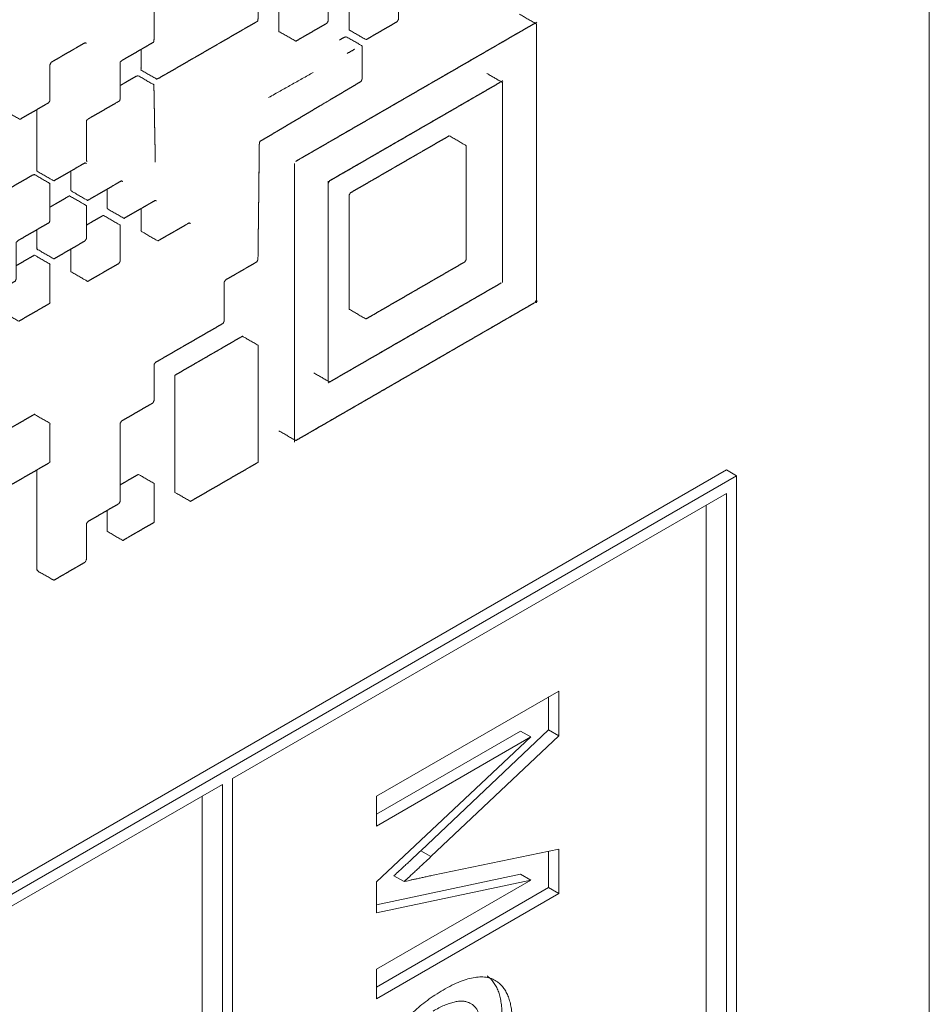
# Model space of a CAD drawing. Header units: millimetres. Extents: x 4 to 1188, y 1 to 840.
# Tile 95 of 123: x 1045.12 to 1047.23, y 146.38 to 148.66. Entities that reach past the tile are written whole.
import ezdxf

# ---------------------------------------------------------------- set-up
doc = ezdxf.new("R2010")
doc.units = ezdxf.units.MM
doc.layers.add('1', color=7, linetype='Continuous', true_color=0xffffff)

msp = doc.modelspace()

# ---------------------------------------------------------------- linework, layer by layer
at = {"layer": '1', "color": 154, "linetype": 'Continuous', "lineweight": 13}
for p, q in [((1047.2345, 135.6416), (1047.2345, 153.0602)), ((1045.8411, 147.8213), (1045.8411, 147.8213)), ((1046.7631, 147.6169), (1043.2276, 145.5757)), ((1046.7867, 147.6033), (1043.2512, 145.5621)), ((1046.7867, 147.6033), (1046.7631, 147.6169)), ((1046.7867, 135.9002), (1046.7867, 147.6033)), ((1045.6157, 146.9), (1046.7631, 147.5625)), ((1046.7631, 147.5625), (1046.7631, 135.9138)), ((1046.716, 147.5351), (1046.716, 135.941)), ((1045.95, 146.8586), (1046.3737, 147.1032)), ((1046.3737, 147.1032), (1046.3737, 146.9994)), ((1046.3501, 147.0896), (1046.3501, 147.013)), ((1046.2849, 147.0102), (1045.95, 146.8168)), ((1046.3501, 147.013), (1046.0528, 146.732)), ((1046.2849, 147.0102), (1046.3085, 146.9966)), ((1046.3501, 147.013), (1046.3737, 146.9994)), ((1046.3085, 146.9966), (1045.95, 146.7896)), ((1045.95, 146.6598), (1046.3085, 146.9966)), ((1046.3737, 146.9994), (1046.0764, 146.7184)), ((1045.6157, 135.2514), (1045.6157, 146.9)), ((1044.4452, 146.2243), (1045.5922, 146.8864)), ((1045.5922, 146.8864), (1045.5922, 135.2377)), ((1045.545, 146.859), (1045.545, 135.265)), ((1045.95, 146.7896), (1045.95, 146.8586)), ((1046.0528, 146.732), (1046.0764, 146.7184)), ((1046.0814, 146.6752), (1046.3737, 146.7357)), ((1046.3501, 146.7308), (1046.3501, 146.6464)), ((1046.3737, 146.7357), (1046.3737, 146.6327)), ((1046.2849, 146.6777), (1045.95, 146.6063)), ((1046.3085, 146.6641), (1045.95, 146.5877)), ((1045.95, 146.4571), (1046.3085, 146.6641)), ((1045.95, 146.5877), (1045.95, 146.6598)), ((1045.9906, 146.674), (1046.0141, 146.6604)), ((1046.2849, 146.6777), (1046.3085, 146.6641)), ((1046.3501, 146.6464), (1045.95, 146.4153)), ((1046.3501, 146.6464), (1046.3737, 146.6327)), ((1046.3737, 146.6327), (1045.95, 146.3881)), ((1045.95, 146.3881), (1045.95, 146.4571))]:
    msp.add_line(p, q, dxfattribs=at)
for points, degree, knots in [([(1045.968, 148.8645), (1045.9649, 148.8593), (1045.9649, 148.8523), (1045.9649, 148.8384), (1045.9649, 148.8244), (1045.9649, 148.8105), (1045.9649, 148.8035), (1045.9649, 148.7895), (1045.9649, 148.7756), (1045.9619, 148.7703), (1045.9498, 148.7634), (1045.9378, 148.7564), (1045.9257, 148.7494), (1045.9196, 148.7459), (1045.9075, 148.7389), (1045.9015, 148.7354), (1045.8894, 148.7285), (1045.8864, 148.7232), (1045.8864, 148.7093), (1045.8864, 148.6953), (1045.8864, 148.6814), (1045.8864, 148.6674), (1045.8864, 148.6604), (1045.8864, 148.6465), (1045.8864, 148.6395), (1045.8894, 148.6377), (1045.9257, 148.6168), (1045.9378, 148.6238), (1045.9498, 148.6308), (1045.9619, 148.6377), (1045.974, 148.6447), (1045.9861, 148.6517), (1045.9982, 148.6587), (1046.0012, 148.6639), (1046.0012, 148.6709), (1046.0012, 148.6848), (1046.0012, 148.6918), (1046.0012, 148.7058), (1046.0012, 148.7197), (1046.0012, 148.7337), (1046.0012, 148.7477), (1046.0042, 148.7529), (1046.0163, 148.7599), (1046.0284, 148.7668), (1046.0344, 148.7703), (1046.0465, 148.7773), (1046.0526, 148.7808), (1046.0647, 148.7878), (1046.0767, 148.7948), (1046.0798, 148.8), (1046.0798, 148.807), (1046.0798, 148.8209), (1046.0798, 148.8349), (1046.0798, 148.8419), (1046.0798, 148.8558), (1046.0798, 148.8698), (1046.0798, 148.8837), (1046.0435, 148.9047), (1046.0405, 148.9064), (1046.0284, 148.8994), (1046.0163, 148.8924), (1046.0042, 148.8855), (1045.9921, 148.8785), (1045.9801, 148.8715), (1045.968, 148.8645)], 1, [0, 0, 0.006222, 0.01502, 0.032617, 0.050214, 0.06781, 0.076609, 0.094206, 0.111802, 0.118024, 0.135621, 0.153218, 0.170814, 0.179613, 0.197209, 0.206008, 0.223605, 0.229826, 0.247423, 0.26502, 0.282616, 0.300213, 0.309012, 0.326609, 0.335407, 0.341628, 0.394419, 0.412015, 0.429612, 0.447209, 0.464806, 0.482403, 0.5, 0.506221, 0.515019, 0.532616, 0.541415, 0.559012, 0.576608, 0.594205, 0.611802, 0.618023, 0.63562, 0.653217, 0.662016, 0.679612, 0.688411, 0.706007, 0.723604, 0.729826, 0.738624, 0.756221, 0.773818, 0.782616, 0.800213, 0.81781, 0.835407, 0.888197, 0.894419, 0.912016, 0.929613, 0.947209, 0.964806, 0.982403, 1, 1]), ([(1045.4029, 148.5941), (1045.4029, 148.5881), (1045.4029, 148.5741), (1045.4029, 148.5602), (1045.4029, 148.5462), (1045.4392, 148.5253), (1045.4444, 148.5274), (1045.4565, 148.5344), (1045.4626, 148.5379), (1045.4747, 148.5448), (1045.4868, 148.5518), (1045.4988, 148.5588), (1045.5109, 148.5658), (1045.523, 148.5728), (1045.5291, 148.5762), (1045.5412, 148.5832), (1045.5533, 148.5902), (1045.5653, 148.5972), (1045.5714, 148.6007), (1045.5835, 148.6077), (1045.5895, 148.6111), (1045.6016, 148.6181), (1045.6137, 148.6251), (1045.6258, 148.6321), (1045.6379, 148.6391), (1045.6439, 148.6426), (1045.656, 148.6495), (1045.6681, 148.6565), (1045.6742, 148.66), (1045.6749, 148.6666), (1045.6749, 148.6736), (1045.6749, 148.6875), (1045.6749, 148.7015), (1045.6749, 148.7154), (1045.6749, 148.7294), (1045.6749, 148.7434), (1045.6386, 148.7643), (1045.6333, 148.762), (1045.6212, 148.755), (1045.6091, 148.748), (1045.597, 148.7411), (1045.5963, 148.7407)], 1, [0, 0, 0.011284, 0.03738, 0.063477, 0.089574, 0.167838, 0.179287, 0.205383, 0.218432, 0.244529, 0.270625, 0.296722, 0.322819, 0.348915, 0.361964, 0.388061, 0.414157, 0.440254, 0.453303, 0.4794, 0.492448, 0.518545, 0.544642, 0.570738, 0.596835, 0.609884, 0.63598, 0.662077, 0.675126, 0.686722, 0.69977, 0.725868, 0.751964, 0.778061, 0.804158, 0.830254, 0.908518, 0.92016, 0.946257, 0.972354, 0.998451, 1, 1]), ([(1045.7262, 148.725), (1045.7232, 148.7197), (1045.7232, 148.7128), (1045.7232, 148.6988), (1045.7232, 148.6848), (1045.7232, 148.6779), (1045.7232, 148.6639), (1045.7232, 148.65), (1045.7232, 148.636), (1045.7595, 148.6151), (1045.7625, 148.6133), (1045.7746, 148.6203), (1045.7806, 148.6238), (1045.7927, 148.6308), (1045.8048, 148.6377), (1045.8169, 148.6447), (1045.829, 148.6517), (1045.835, 148.6552), (1045.838, 148.6604), (1045.838, 148.6674), (1045.838, 148.6814), (1045.838, 148.6883), (1045.838, 148.7023), (1045.838, 148.7162), (1045.838, 148.7302), (1045.838, 148.7442), (1045.835, 148.7459), (1045.7988, 148.7668), (1045.7927, 148.7634), (1045.7806, 148.7564), (1045.7685, 148.7494), (1045.7565, 148.7424), (1045.7504, 148.7389), (1045.7383, 148.732), (1045.7262, 148.725)], 1, [0, 0, 0.011255, 0.027171, 0.059004, 0.090837, 0.106753, 0.138586, 0.170418, 0.202251, 0.297749, 0.309004, 0.340836, 0.356753, 0.388585, 0.420418, 0.452252, 0.484084, 0.5, 0.511255, 0.527171, 0.559004, 0.57492, 0.606753, 0.638586, 0.670418, 0.702251, 0.713506, 0.809004, 0.824921, 0.856753, 0.888586, 0.920419, 0.936335, 0.968168, 1, 1]), ([(1045.2771, 148.3331), (1045.276, 148.3382), (1045.276, 148.3522), (1045.276, 148.3662), (1045.276, 148.3801), (1045.276, 148.3941), (1045.276, 148.408), (1045.276, 148.422), (1045.276, 148.429), (1045.2811, 148.4331), (1045.2871, 148.4365), (1045.2992, 148.4435), (1045.3113, 148.4505), (1045.3234, 148.4575), (1045.3355, 148.4645), (1045.3476, 148.4714), (1045.3536, 148.4749), (1045.3546, 148.4813), (1045.3546, 148.4953), (1045.3546, 148.5093), (1045.3546, 148.5162), (1045.3546, 148.5302), (1045.3546, 148.5442), (1045.3546, 148.5581), (1045.3546, 148.5651), (1045.3597, 148.5692), (1045.3657, 148.5726), (1045.3778, 148.5796), (1045.3899, 148.5866), (1045.402, 148.5936), (1045.408, 148.5971), (1045.4201, 148.6041), (1045.4322, 148.611), (1045.4332, 148.6175), (1045.4332, 148.6314), (1045.4332, 148.6454), (1045.4332, 148.6594), (1045.4332, 148.6733), (1045.4332, 148.6873), (1045.4332, 148.7012), (1045.4383, 148.7053), (1045.4443, 148.7087), (1045.4564, 148.7157), (1045.4625, 148.7192), (1045.4746, 148.7262), (1045.4867, 148.7332), (1045.4927, 148.7367), (1045.5048, 148.7436), (1045.5169, 148.7506), (1045.5169, 148.7506)], 1, [0, 0, 0.010533, 0.035815, 0.061095, 0.086377, 0.111657, 0.136939, 0.16222, 0.174861, 0.185584, 0.198224, 0.223505, 0.248786, 0.274067, 0.299349, 0.32463, 0.337271, 0.348038, 0.373318, 0.3986, 0.41124, 0.436521, 0.461803, 0.487084, 0.499724, 0.510535, 0.523176, 0.548457, 0.573738, 0.599019, 0.61166, 0.636941, 0.662222, 0.673079, 0.69836, 0.723641, 0.748922, 0.774203, 0.799484, 0.824765, 0.835667, 0.848307, 0.873589, 0.886229, 0.911511, 0.936791, 0.949432, 0.974713, 0.999994, 1, 1]), ([(1045.8411, 148.3796), (1045.8471, 148.3831), (1045.8592, 148.39), (1045.8713, 148.397), (1045.8773, 148.4005), (1045.8894, 148.4075), (1045.9015, 148.4145), (1045.9136, 148.4214), (1045.9257, 148.4284), (1045.9317, 148.4319), (1045.9438, 148.4389), (1045.9559, 148.4459), (1045.9619, 148.4493), (1045.974, 148.4563), (1045.9861, 148.4633), (1045.9982, 148.4703), (1046.0042, 148.4738), (1046.0163, 148.4807), (1046.0224, 148.4842), (1046.0344, 148.4912), (1046.0465, 148.4982), (1046.0586, 148.5052), (1046.0707, 148.5121), (1046.0767, 148.5156), (1046.0888, 148.5226), (1046.1009, 148.5296), (1046.113, 148.5366), (1046.1251, 148.5435), (1046.1372, 148.5505), (1046.1493, 148.5575), (1046.1613, 148.5645), (1046.1734, 148.5715), (1046.1855, 148.5784), (1046.1916, 148.5819), (1046.2037, 148.5889), (1046.2157, 148.5959), (1046.2278, 148.6029), (1046.2339, 148.6063), (1046.246, 148.6133), (1046.258, 148.6203), (1046.2701, 148.6273), (1046.2822, 148.6343), (1046.2883, 148.6377), (1046.3003, 148.6447), (1046.3124, 148.6517), (1046.3185, 148.6552), (1045.8411, 148.3796)], 1, [0, 0, 0.006329, 0.018987, 0.031646, 0.037975, 0.050633, 0.063291, 0.075949, 0.088608, 0.094937, 0.107595, 0.120253, 0.126582, 0.13924, 0.151899, 0.164557, 0.170886, 0.183544, 0.189873, 0.202532, 0.21519, 0.227848, 0.240506, 0.246835, 0.259494, 0.272152, 0.28481, 0.297468, 0.310126, 0.322785, 0.335443, 0.348101, 0.36076, 0.367088, 0.379747, 0.392405, 0.405063, 0.411392, 0.424051, 0.436709, 0.449367, 0.462025, 0.468355, 0.481013, 0.493671, 0.5, 1, 1]), ([(1046.3215, 148.6534), (1046.3215, 148.6395), (1046.3215, 148.6255), (1046.3215, 148.6116), (1046.3215, 148.5976), (1046.3215, 148.5837), (1046.3215, 148.5697), (1046.3215, 148.5558), (1046.3215, 148.5488), (1046.3215, 148.5348), (1046.3215, 148.5209), (1046.3215, 148.5069), (1046.3215, 148.4999), (1046.3215, 148.486), (1046.3215, 148.479), (1046.3215, 148.465), (1046.3215, 148.4511), (1046.3215, 148.4371), (1046.3215, 148.4232), (1046.3215, 148.4092), (1046.3215, 148.3953), (1046.3215, 148.3813), (1046.3215, 148.3743), (1046.3215, 148.3604), (1046.3215, 148.3464), (1046.3215, 148.3325), (1046.3215, 148.3185), (1046.3215, 148.3046), (1046.3215, 148.2906), (1046.3215, 148.2766), (1046.3215, 148.2627), (1046.3215, 148.2487), (1046.3215, 148.2348), (1046.3215, 148.2208), (1046.3215, 148.2069), (1046.3215, 148.1999), (1046.3215, 148.1859), (1046.3215, 148.1789), (1046.3215, 148.165), (1046.3215, 148.158), (1046.3215, 148.1441), (1046.3215, 148.1371), (1046.3215, 148.1231), (1046.3215, 148.1161), (1046.3215, 148.1022), (1046.3215, 148.0882), (1046.3215, 148.0743), (1046.3215, 148.0603), (1046.3215, 148.0464), (1046.3215, 148.0394), (1046.3215, 148.0254), (1046.3215, 148.0115), (1046.3215, 148.6534)], 1, [0, 0, 0.010869, 0.021739, 0.032609, 0.043478, 0.054348, 0.065217, 0.076087, 0.081522, 0.092391, 0.103261, 0.114131, 0.119565, 0.130435, 0.13587, 0.146739, 0.157609, 0.168478, 0.179348, 0.190217, 0.201087, 0.211957, 0.217391, 0.228261, 0.23913, 0.25, 0.26087, 0.271739, 0.282609, 0.293478, 0.304348, 0.315217, 0.326087, 0.336956, 0.347826, 0.353261, 0.36413, 0.369565, 0.380435, 0.385869, 0.396739, 0.402174, 0.413043, 0.418478, 0.429348, 0.440217, 0.451087, 0.461956, 0.472826, 0.478261, 0.48913, 0.5, 1, 1]), ([(1045.0827, 148.4999), (1045.0827, 148.4901), (1045.0827, 148.4761), (1045.0827, 148.4691), (1045.0827, 148.4552), (1045.0852, 148.4525), (1045.1214, 148.4316), (1045.1335, 148.4386), (1045.1456, 148.4456), (1045.1577, 148.4525), (1045.1698, 148.4595), (1045.1819, 148.4665), (1045.1879, 148.47), (1045.1914, 148.4749), (1045.1914, 148.4819), (1045.1914, 148.4959), (1045.1914, 148.5098), (1045.1914, 148.5168), (1045.1914, 148.5308), (1045.1914, 148.5378), (1045.1914, 148.5517), (1045.1914, 148.5587), (1045.194, 148.5642), (1045.2, 148.5677), (1045.2121, 148.5747), (1045.2182, 148.5782), (1045.2303, 148.5852), (1045.2423, 148.5921), (1045.2484, 148.5956), (1045.2605, 148.6026), (1045.2726, 148.6096), (1045.276, 148.6086), (1045.276, 148.6086)], 1, [0, 0, 0.027479, 0.066486, 0.08599, 0.124998, 0.138991, 0.255973, 0.294981, 0.333989, 0.372996, 0.412003, 0.451011, 0.470515, 0.484489, 0.503993, 0.543001, 0.582008, 0.601512, 0.64052, 0.660023, 0.699031, 0.718535, 0.73249, 0.751993, 0.791, 0.810504, 0.849512, 0.888519, 0.908023, 0.947031, 0.986038, 0.999973, 1, 1]), ([(1045.6773, 148.3314), (1045.6775, 148.3455), (1045.6777, 148.3595), (1045.6778, 148.3736), (1045.6788, 148.3801), (1045.6909, 148.3873), (1045.703, 148.3944), (1045.7151, 148.4016), (1045.7211, 148.4052), (1045.7332, 148.4124), (1045.7453, 148.4195), (1045.7574, 148.4267), (1045.7695, 148.4339), (1045.7815, 148.441), (1045.7936, 148.4482), (1045.8057, 148.4554), (1045.8178, 148.4626), (1045.836, 148.4733), (1045.842, 148.4769), (1045.8541, 148.4841), (1045.8662, 148.4912), (1045.8783, 148.4984), (1045.8904, 148.5056), (1045.9024, 148.5128), (1045.9145, 148.5199), (1045.9166, 148.5257), (1045.9166, 148.5327), (1045.9166, 148.5467), (1045.9166, 148.5606), (1045.9166, 148.5746), (1045.9166, 148.5886), (1045.9166, 148.6025), (1045.8803, 148.6235), (1045.8758, 148.6227), (1045.8638, 148.6159)], 1, [0, 0, 0.030119, 0.060238, 0.090357, 0.103449, 0.133568, 0.163687, 0.193806, 0.208866, 0.238984, 0.269103, 0.299222, 0.329341, 0.35946, 0.389579, 0.419697, 0.449817, 0.494995, 0.510054, 0.540173, 0.570292, 0.600411, 0.63053, 0.660649, 0.690768, 0.701992, 0.717052, 0.74717, 0.777289, 0.807408, 0.837527, 0.867646, 0.957972, 0.969881, 1, 1]), ([(1045.7006, 148.483), (1045.7005, 148.483), (1045.8033, 148.5407)], 1, [0, 0, 0.00067, 1, 1]), ([(1045.4361, 148.3325), (1045.4359, 148.3463), (1045.4356, 148.3601), (1045.4354, 148.3739), (1045.4351, 148.3877), (1045.4349, 148.4015), (1045.4347, 148.4084), (1045.4345, 148.4222), (1045.4342, 148.436), (1045.434, 148.4498), (1045.4337, 148.4637), (1045.4335, 148.4775), (1045.4332, 148.4913), (1045.433, 148.5051), (1045.4328, 148.512), (1045.3966, 148.5329), (1045.392, 148.532), (1045.3799, 148.525), (1045.3678, 148.518), (1045.3618, 148.5145), (1045.3546, 148.5104)], 1, [0, 0, 0.051234, 0.102543, 0.153852, 0.20516, 0.256469, 0.282124, 0.333432, 0.384741, 0.43605, 0.487359, 0.538668, 0.589977, 0.641285, 0.66694, 0.820814, 0.841307, 0.892615, 0.943924, 0.969579, 1, 1]), ([(1045.8411, 148.2888), (1046.2399, 148.5191), (1046.2278, 148.5121), (1046.2157, 148.5052), (1046.2037, 148.4982), (1046.1916, 148.4912), (1046.1795, 148.4842), (1046.1734, 148.4807), (1046.1613, 148.4738), (1046.1553, 148.4703), (1046.1432, 148.4633), (1046.1311, 148.4563), (1046.119, 148.4493), (1046.107, 148.4424), (1046.0949, 148.4354), (1046.0828, 148.4284), (1046.0707, 148.4214), (1046.0647, 148.4179), (1046.0526, 148.411), (1046.0405, 148.404), (1046.0284, 148.397), (1046.0163, 148.39), (1046.0103, 148.3865), (1045.9982, 148.3796), (1045.9921, 148.3761), (1045.9801, 148.3691), (1045.968, 148.3621), (1045.9559, 148.3551), (1045.9438, 148.3482), (1045.9317, 148.3412), (1045.9257, 148.3377), (1045.9136, 148.3307), (1045.9015, 148.3237), (1045.8894, 148.3168), (1045.8773, 148.3098), (1045.8652, 148.3028), (1045.8532, 148.2958), (1045.8411, 148.2888)], 1, [0, 0, 0.5, 0.515152, 0.530303, 0.545454, 0.560606, 0.575758, 0.583333, 0.598485, 0.606061, 0.621212, 0.636364, 0.651515, 0.666667, 0.681818, 0.69697, 0.712121, 0.719697, 0.734848, 0.75, 0.765152, 0.780303, 0.787879, 0.80303, 0.810606, 0.825758, 0.840909, 0.856061, 0.871212, 0.886364, 0.893939, 0.909091, 0.924242, 0.939394, 0.954546, 0.969697, 0.984848, 1, 1]), ([(1046.2429, 148.5034), (1046.2429, 148.5174), (1046.2429, 148.0568), (1046.2429, 148.0708), (1046.2429, 148.0778), (1046.2429, 148.0917), (1046.2429, 148.1057), (1046.2429, 148.1127), (1046.2429, 148.1266), (1046.2429, 148.1336), (1046.2429, 148.1475), (1046.2429, 148.1545), (1046.2429, 148.1685), (1046.2429, 148.1755), (1046.2429, 148.1894), (1046.2429, 148.2034), (1046.2429, 148.2173), (1046.2429, 148.2313), (1046.2429, 148.2383), (1046.2429, 148.2522), (1046.2429, 148.2592), (1046.2429, 148.2731), (1046.2429, 148.2871), (1046.2429, 148.3011), (1046.2429, 148.315), (1046.2429, 148.322), (1046.2429, 148.336), (1046.2429, 148.3429), (1046.2429, 148.3569), (1046.2429, 148.3708), (1046.2429, 148.3778), (1046.2429, 148.3918), (1046.2429, 148.3988), (1046.2429, 148.4127), (1046.2429, 148.4197), (1046.2429, 148.4336), (1046.2429, 148.4406), (1046.2429, 148.4546), (1046.2429, 148.4685), (1046.2429, 148.4825), (1046.2429, 148.4895), (1046.2429, 148.5034), (1046.2429, 148.5174)], 1, [0, 0, 0.007576, 0.507576, 0.522727, 0.530303, 0.545454, 0.560606, 0.568182, 0.583333, 0.590909, 0.60606, 0.613636, 0.628788, 0.636364, 0.651515, 0.666666, 0.681818, 0.696969, 0.704545, 0.719697, 0.727273, 0.742424, 0.757576, 0.772727, 0.787878, 0.795454, 0.810606, 0.818182, 0.833333, 0.848485, 0.85606, 0.871212, 0.878788, 0.893939, 0.901515, 0.916666, 0.924242, 0.939394, 0.954545, 0.969697, 0.977273, 0.992424, 1, 1]), ([(1045.1612, 148.4545), (1045.1612, 148.4515), (1045.1612, 148.4376), (1045.1612, 148.4306), (1045.1612, 148.4166), (1045.1612, 148.4096), (1045.1612, 148.3957), (1045.1612, 148.3887), (1045.1612, 148.3747), (1045.1612, 148.3608), (1045.1612, 148.3468), (1045.1612, 148.3398), (1045.1612, 148.3259), (1045.1612, 148.3119), (1045.1639, 148.3096), (1045.2002, 148.2887), (1045.2123, 148.2956), (1045.2244, 148.3026), (1045.2364, 148.3096), (1045.2425, 148.3131), (1045.2546, 148.3201), (1045.2606, 148.3236), (1045.2727, 148.3305), (1045.276, 148.3293)], 1, [0, 0, 0.010802, 0.060997, 0.086094, 0.136287, 0.161385, 0.211579, 0.236675, 0.28687, 0.337065, 0.387258, 0.412355, 0.46255, 0.512744, 0.530595, 0.681126, 0.73132, 0.781514, 0.831709, 0.856805, 0.906999, 0.932097, 0.98229, 1, 1]), ([(1045.8411, 148.3796), (1045.7625, 148.3342), (1045.7746, 148.3412), (1045.7806, 148.3447), (1045.7927, 148.3517), (1045.7988, 148.3551), (1045.8108, 148.3621), (1045.8169, 148.3656), (1045.829, 148.3726), (1045.8411, 148.3796)], 1, [0, 0, 0.5, 0.576922, 0.615385, 0.692306, 0.73077, 0.807691, 0.846155, 0.923076, 1, 1]), ([(1045.8894, 148.2609), (1045.8864, 148.2557), (1045.8864, 148.2417), (1045.8864, 148.2348), (1045.8864, 148.2208), (1045.8864, 148.2138), (1045.8864, 148.1999), (1045.8864, 148.1859), (1045.8864, 148.172), (1045.8864, 148.158), (1045.8864, 148.1441), (1045.8864, 148.1301), (1045.8864, 148.1161), (1045.8864, 148.1022), (1045.8864, 148.0882), (1045.8864, 148.0743), (1045.8864, 148.0673), (1045.8864, 148.0533), (1045.8864, 148.0394), (1045.8864, 148.0254), (1045.8864, 148.0115), (1045.8864, 147.9975), (1045.8864, 147.9905), (1045.9226, 147.9696), (1045.9257, 147.9679), (1045.9378, 147.9748), (1045.9438, 147.9783), (1045.9559, 147.9853), (1045.9619, 147.9888), (1045.974, 147.9958), (1045.9861, 148.0028), (1045.9982, 148.0097), (1046.0103, 148.0167), (1046.0224, 148.0237), (1046.0344, 148.0307), (1046.0405, 148.0342), (1046.0526, 148.0411), (1046.0647, 148.0481), (1046.0767, 148.0551), (1046.0828, 148.0586), (1046.0949, 148.0656), (1046.107, 148.0725), (1046.119, 148.0795), (1046.1251, 148.083), (1046.1372, 148.09), (1046.1493, 148.097), (1046.1553, 148.1004), (1046.1583, 148.1057), (1046.1583, 148.1196), (1046.1583, 148.1336), (1046.1583, 148.1475), (1046.1583, 148.1615), (1046.1583, 148.1755), (1046.1583, 148.1894), (1046.1583, 148.1964), (1046.1583, 148.2103), (1046.1583, 148.2243), (1046.1583, 148.2383), (1046.1583, 148.2522), (1046.1583, 148.2662), (1046.1583, 148.2801), (1046.1583, 148.2871), (1046.1583, 148.3011), (1046.1583, 148.315), (1046.1583, 148.329), (1046.1583, 148.336), (1046.1583, 148.3499), (1046.1583, 148.3569), (1046.1583, 148.3708), (1046.1553, 148.3726), (1046.119, 148.3935), (1046.107, 148.3865), (1046.0949, 148.3796), (1046.0828, 148.3726), (1046.0707, 148.3656), (1046.0647, 148.3621), (1046.0526, 148.3551), (1046.0465, 148.3517), (1046.0344, 148.3447), (1046.0284, 148.3412), (1046.0163, 148.3342), (1046.0042, 148.3272), (1045.9921, 148.3203), (1045.9861, 148.3168), (1045.974, 148.3098), (1045.9619, 148.3028), (1045.9559, 148.2993), (1045.9438, 148.2923), (1045.9378, 148.2888), (1045.9257, 148.2819), (1045.9136, 148.2749), (1045.9015, 148.2679), (1045.8894, 148.2609)], 1, [0, 0, 0.004239, 0.016227, 0.022221, 0.034209, 0.040204, 0.052192, 0.06418, 0.076169, 0.088157, 0.100145, 0.112134, 0.124122, 0.136111, 0.148099, 0.160087, 0.166082, 0.17807, 0.190058, 0.202047, 0.214035, 0.226023, 0.232017, 0.267983, 0.272221, 0.284209, 0.290204, 0.302192, 0.308186, 0.320175, 0.332163, 0.344151, 0.35614, 0.368128, 0.380116, 0.386111, 0.398099, 0.410087, 0.422076, 0.42807, 0.440058, 0.452047, 0.464035, 0.470029, 0.482017, 0.494006, 0.5, 0.504239, 0.516227, 0.528215, 0.540204, 0.552192, 0.56418, 0.576169, 0.582163, 0.594151, 0.60614, 0.618128, 0.630116, 0.642105, 0.654093, 0.660087, 0.672076, 0.684064, 0.696052, 0.702047, 0.714035, 0.720029, 0.732017, 0.736256, 0.772221, 0.784209, 0.796198, 0.808186, 0.820175, 0.826169, 0.838157, 0.844151, 0.85614, 0.862134, 0.874122, 0.886111, 0.898099, 0.904093, 0.916082, 0.92807, 0.934064, 0.946052, 0.952047, 0.964035, 0.976023, 0.988012, 1, 1]), ([(1045.6754, 148.1698), (1045.6756, 148.1838), (1045.6758, 148.1979), (1045.6759, 148.2119), (1045.6761, 148.226), (1045.6763, 148.24), (1045.6764, 148.2541), (1045.6768, 148.2822), (1045.6773, 148.3314)], 1, [0, 0, 0.086958, 0.173914, 0.26087, 0.347828, 0.434783, 0.52174, 0.695653, 1, 1]), ([(1045.6773, 148.3314), (1045.6769, 148.2963), (1045.6771, 148.3103), (1045.6773, 148.3244), (1045.6773, 148.3314)], 1, [0, 0, 0.5, 0.700002, 0.899999, 1, 1]), ([(1045.7595, 148.315), (1045.7595, 148.329), (1045.7595, 147.687), (1045.7595, 147.701), (1045.7595, 147.7149), (1045.7595, 147.7219), (1045.7595, 147.7358), (1045.7595, 147.7428), (1045.7595, 147.7568), (1045.7595, 147.7638), (1045.7595, 147.7777), (1045.7595, 147.7847), (1045.7595, 147.7986), (1045.7595, 147.8126), (1045.7595, 147.8266), (1045.7595, 147.8335), (1045.7595, 147.8475), (1045.7595, 147.8614), (1045.7595, 147.8684), (1045.7595, 147.8824), (1045.7595, 147.8894), (1045.7595, 147.9033), (1045.7595, 147.9173), (1045.7595, 147.9312), (1045.7595, 147.9452), (1045.7595, 147.9522), (1045.7595, 147.9661), (1045.7595, 147.9801), (1045.7595, 147.994), (1045.7595, 148.008), (1045.7595, 148.0219), (1045.7595, 148.0359), (1045.7595, 148.0429), (1045.7595, 148.0568), (1045.7595, 148.0638), (1045.7595, 148.0778), (1045.7595, 148.0917), (1045.7595, 148.1057), (1045.7595, 148.1196), (1045.7595, 148.1336), (1045.7595, 148.1475), (1045.7595, 148.1545), (1045.7595, 148.1685), (1045.7595, 148.1824), (1045.7595, 148.1964), (1045.7595, 148.2103), (1045.7595, 148.2243), (1045.7595, 148.2383), (1045.7595, 148.2452), (1045.7595, 148.2592), (1045.7595, 148.2662), (1045.7595, 148.2801), (1045.7595, 148.2941), (1045.7595, 148.308), (1045.7595, 148.315), (1045.7595, 148.329)], 1, [0, 0, 0.005435, 0.505435, 0.516304, 0.527174, 0.532608, 0.543478, 0.548913, 0.559782, 0.565217, 0.576087, 0.581522, 0.592391, 0.603261, 0.61413, 0.619565, 0.630435, 0.641304, 0.646739, 0.657609, 0.663043, 0.673913, 0.684783, 0.695652, 0.706522, 0.711956, 0.722826, 0.733696, 0.744565, 0.755435, 0.766304, 0.777174, 0.782609, 0.793478, 0.798913, 0.809783, 0.820652, 0.831522, 0.842391, 0.853261, 0.864131, 0.869565, 0.880435, 0.891304, 0.902174, 0.913044, 0.923913, 0.934783, 0.940217, 0.951087, 0.956522, 0.967391, 0.978261, 0.98913, 0.994565, 1, 1]), ([(1045.2398, 148.3116), (1045.2398, 148.3014), (1045.2398, 148.2944), (1045.2398, 148.2804), (1045.2398, 148.2665), (1045.2425, 148.2643), (1045.2788, 148.2433), (1045.2848, 148.2468), (1045.2969, 148.2538), (1045.303, 148.2573), (1045.3151, 148.2643), (1045.3271, 148.2713), (1045.3392, 148.2782), (1045.3453, 148.2817), (1045.3574, 148.2887), (1045.3606, 148.2874)], 1, [0, 0, 0.054544, 0.091743, 0.166142, 0.24054, 0.266953, 0.490073, 0.527271, 0.60167, 0.63887, 0.713269, 0.787666, 0.862065, 0.899265, 0.973663, 1, 1]), ([(1044.9981, 148.0812), (1044.9981, 148.077), (1044.9981, 148.063), (1044.9981, 148.049), (1044.9981, 148.0349), (1045.0343, 148.014), (1045.0382, 148.0137), (1045.0443, 148.0172), (1045.0564, 148.0242), (1045.0685, 148.0312), (1045.0807, 148.0382), (1045.0867, 148.0417), (1045.0989, 148.0487), (1045.111, 148.0558), (1045.1129, 148.0617), (1045.1129, 148.0757), (1045.1129, 148.0897), (1045.1129, 148.1037), (1045.1129, 148.1177), (1045.1129, 148.1317), (1045.1129, 148.1458), (1045.1174, 148.1502), (1045.1235, 148.1537), (1045.1356, 148.1607), (1045.1477, 148.1677), (1045.1599, 148.1747), (1045.1659, 148.1782), (1045.1781, 148.1852), (1045.1902, 148.1922), (1045.1914, 148.1985), (1045.1914, 148.2125), (1045.1914, 148.2265), (1045.1914, 148.2335), (1045.1914, 148.2475), (1045.1914, 148.2615), (1045.1914, 148.2756), (1045.1914, 148.2826), (1045.1552, 148.3035), (1045.15, 148.3016), (1045.1379, 148.2946), (1045.1258, 148.2876), (1045.1136, 148.2806), (1045.1015, 148.2736), (1045.0954, 148.27), (1045.0833, 148.263), (1045.0711, 148.256), (1045.059, 148.249), (1045.0469, 148.242), (1045.0347, 148.235), (1045.0287, 148.2315), (1045.0165, 148.2245), (1045.0044, 148.2175), (1044.9983, 148.214), (1044.9862, 148.207), (1044.9741, 148.2), (1044.9619, 148.193), (1044.9498, 148.186), (1044.9377, 148.179), (1044.9316, 148.1755), (1044.9195, 148.1685), (1044.9134, 148.165), (1044.9012, 148.1579), (1044.8891, 148.1509), (1044.883, 148.1474), (1044.8709, 148.1404), (1044.8588, 148.1334), (1044.8466, 148.1264), (1044.8414, 148.1224), (1044.8409, 148.1081), (1044.8406, 148.1009), (1044.8401, 148.0866), (1044.8396, 148.0723), (1044.8391, 148.058), (1044.8385, 148.0437), (1044.838, 148.0294), (1044.8337, 148.0245), (1044.8095, 148.0093)], 1, [0, 0, 0.004367, 0.018737, 0.033108, 0.047479, 0.090416, 0.095689, 0.102875, 0.117245, 0.131616, 0.145987, 0.153172, 0.167543, 0.181913, 0.187354, 0.201725, 0.216095, 0.230466, 0.244837, 0.259207, 0.273578, 0.279231, 0.286417, 0.300787, 0.315158, 0.329529, 0.336714, 0.351085, 0.365455, 0.371363, 0.385733, 0.400104, 0.407289, 0.421659, 0.43603, 0.450401, 0.457586, 0.500524, 0.506721, 0.521091, 0.535462, 0.549832, 0.564203, 0.571388, 0.585759, 0.60013, 0.6145, 0.628871, 0.643241, 0.650427, 0.664797, 0.679168, 0.686353, 0.700724, 0.715094, 0.729465, 0.743836, 0.758206, 0.765392, 0.779762, 0.786947, 0.801318, 0.815689, 0.822874, 0.837245, 0.851615, 0.865986, 0.872235, 0.886605, 0.893791, 0.908161, 0.922532, 0.936902, 0.951273, 0.965644, 0.971259, 1, 1]), ([(1045.838, 147.8231), (1045.838, 148.2836), (1045.838, 148.2766), (1045.838, 148.2627), (1045.838, 148.2487), (1045.838, 148.2417), (1045.838, 148.2278), (1045.838, 148.2138), (1045.838, 148.1999), (1045.838, 148.1859), (1045.838, 148.172), (1045.838, 148.158), (1045.838, 148.1441), (1045.838, 148.1301), (1045.838, 148.1161), (1045.838, 148.1022), (1045.838, 148.0882), (1045.838, 148.0743), (1045.838, 148.0673), (1045.838, 148.0533), (1045.838, 148.0394), (1045.838, 148.0254), (1045.838, 148.0185), (1045.838, 148.0045), (1045.838, 147.9905), (1045.838, 147.9766), (1045.838, 147.9626), (1045.838, 147.9557), (1045.838, 147.9417), (1045.838, 147.9277), (1045.838, 147.9138), (1045.838, 147.9068), (1045.838, 147.8929), (1045.838, 147.8789), (1045.838, 147.8719), (1045.838, 147.858), (1045.838, 147.844), (1045.838, 147.837), (1045.838, 147.8231)], 1, [0, 0, 0.5, 0.507576, 0.522727, 0.537879, 0.545454, 0.560606, 0.575758, 0.590909, 0.606061, 0.621212, 0.636364, 0.651515, 0.666667, 0.681818, 0.69697, 0.712121, 0.727273, 0.734848, 0.75, 0.765152, 0.780303, 0.787879, 0.80303, 0.818182, 0.833333, 0.848485, 0.856061, 0.871212, 0.886364, 0.901515, 0.909091, 0.924242, 0.939394, 0.94697, 0.962121, 0.977273, 0.984848, 1, 1]), ([(1045.3244, 148.2697), (1045.3244, 148.2664), (1045.3244, 148.2525), (1045.3244, 148.2385), (1045.3244, 148.2246), (1045.3272, 148.2224), (1045.3634, 148.2015), (1045.3755, 148.2085), (1045.3876, 148.2155), (1045.3997, 148.2224), (1045.4058, 148.2259), (1045.4178, 148.2329), (1045.4239, 148.2364), (1045.436, 148.2434), (1045.4391, 148.242)], 1, [0, 0, 0.017892, 0.095222, 0.17255, 0.24988, 0.277291, 0.5092, 0.58653, 0.66386, 0.741188, 0.779853, 0.857183, 0.895848, 0.973177, 1, 1]), ([(1045.1612, 148.1755), (1045.1612, 148.165), (1045.1612, 148.151), (1045.1612, 148.1441), (1045.1612, 148.1301), (1045.1975, 148.1092), (1045.2005, 148.1074), (1045.2065, 148.1109), (1045.2186, 148.1179), (1045.2307, 148.1249), (1045.2428, 148.1318), (1045.2549, 148.1388), (1045.2609, 148.1423), (1045.273, 148.1493), (1045.276, 148.1545), (1045.276, 148.1685), (1045.276, 148.1755), (1045.276, 148.1894), (1045.276, 148.1964), (1045.276, 148.2103), (1045.276, 148.2173), (1045.276, 148.2313), (1045.273, 148.233), (1045.2368, 148.254), (1045.2307, 148.2505), (1045.2186, 148.2435), (1045.2065, 148.2365), (1045.2005, 148.233), (1045.1914, 148.2278)], 1, [0, 0, 0.029336, 0.068459, 0.08802, 0.127144, 0.244513, 0.258345, 0.277906, 0.31703, 0.356153, 0.395276, 0.4344, 0.453961, 0.493084, 0.506916, 0.546039, 0.5656, 0.604724, 0.624285, 0.663409, 0.68297, 0.722093, 0.735925, 0.853295, 0.872857, 0.91198, 0.951103, 0.970664, 1, 1]), ([(1045.4029, 148.2243), (1045.4029, 148.214), (1045.4029, 148.2071), (1045.4029, 148.1931), (1045.4029, 148.1791), (1045.4029, 148.1722), (1045.4058, 148.1701), (1045.4421, 148.1492), (1045.4481, 148.1527), (1045.4602, 148.1597), (1045.4662, 148.1632), (1045.4783, 148.1701), (1045.4844, 148.1736), (1045.4965, 148.1806), (1045.5086, 148.1876), (1045.5146, 148.1911), (1045.5177, 148.1896)], 1, [0, 0, 0.054911, 0.09211, 0.166508, 0.240907, 0.278106, 0.304448, 0.527568, 0.564767, 0.639165, 0.676365, 0.750764, 0.787963, 0.862361, 0.93676, 0.97396, 1, 1]), ([(1045.2398, 148.1301), (1045.2398, 148.1266), (1045.2398, 148.1127), (1045.2398, 148.1057), (1045.2398, 148.0917), (1045.2398, 148.0778), (1045.276, 148.0568), (1045.2791, 148.0551), (1045.2851, 148.0586), (1045.2972, 148.0656), (1045.3093, 148.0725), (1045.3153, 148.076), (1045.3274, 148.083), (1045.3395, 148.09), (1045.3516, 148.097), (1045.3546, 148.1022), (1045.3546, 148.1092), (1045.3546, 148.1231), (1045.3546, 148.1301), (1045.3546, 148.1441), (1045.3546, 148.158), (1045.3546, 148.172), (1045.3546, 148.1859), (1045.3183, 148.2069), (1045.3153, 148.2086), (1045.3093, 148.2051), (1045.2972, 148.1981), (1045.2851, 148.1912), (1045.276, 148.1859)], 1, [0, 0, 0.009578, 0.047951, 0.067138, 0.105511, 0.143883, 0.259002, 0.272569, 0.291755, 0.330128, 0.368501, 0.387688, 0.426061, 0.464433, 0.502806, 0.516374, 0.53556, 0.573933, 0.593119, 0.631492, 0.669865, 0.708238, 0.746611, 0.86173, 0.875296, 0.894483, 0.932856, 0.971229, 1, 1]), ([(1045.1612, 147.6173), (1045.1612, 147.6065), (1045.1612, 147.5926), (1045.1612, 147.5786), (1045.1612, 147.5646), (1045.1612, 147.5577), (1045.1612, 147.5437), (1045.1612, 147.5297), (1045.1612, 147.5158), (1045.1612, 147.5088), (1045.1612, 147.4948), (1045.1612, 147.4809), (1045.1612, 147.4669), (1045.1612, 147.4599), (1045.1612, 147.446), (1045.1612, 147.432), (1045.1612, 147.425), (1045.1612, 147.4111), (1045.1612, 147.4041), (1045.1612, 147.3901), (1045.1612, 147.3831), (1045.1975, 147.3622), (1045.2008, 147.3609), (1045.2129, 147.3679), (1045.225, 147.3749), (1045.231, 147.3784), (1045.2431, 147.3854), (1045.2552, 147.3924), (1045.2612, 147.3958), (1045.2733, 147.4028), (1045.276, 147.4082), (1045.276, 147.4222), (1045.276, 147.4362), (1045.276, 147.4501), (1045.276, 147.4641), (1045.276, 147.478), (1045.276, 147.492), (1045.2794, 147.497), (1045.2915, 147.504), (1045.2975, 147.5075), (1045.3096, 147.5145), (1045.3157, 147.518), (1045.3277, 147.525), (1045.3398, 147.5319), (1045.3519, 147.5389), (1045.3546, 147.5444), (1045.3546, 147.5583), (1045.3546, 147.5723), (1045.3546, 147.5793), (1045.3546, 147.5932), (1045.3546, 147.6002), (1045.3546, 147.6142), (1045.3546, 147.6281), (1045.3546, 147.6421), (1045.3546, 147.6491), (1045.3546, 147.663), (1045.3546, 147.677), (1045.3546, 147.691), (1045.3546, 147.6979), (1045.3546, 147.7119), (1045.3546, 147.7259), (1045.358, 147.7309), (1045.3641, 147.7343), (1045.3762, 147.7413), (1045.3883, 147.7483), (1045.4003, 147.7553), (1045.4124, 147.7623), (1045.4245, 147.7692), (1045.4306, 147.7727), (1045.4332, 147.7782), (1045.4332, 147.7922), (1045.4332, 147.7992), (1045.4332, 147.8131), (1045.4332, 147.8271), (1045.4332, 147.841), (1045.4332, 147.855), (1045.4332, 147.862), (1045.4366, 147.867), (1045.4487, 147.8739), (1045.4548, 147.8774), (1045.4669, 147.8844), (1045.4729, 147.8879), (1045.485, 147.8949), (1045.4971, 147.9019), (1045.5031, 147.9053), (1045.5152, 147.9123), (1045.5273, 147.9193), (1045.5394, 147.9263), (1045.5515, 147.9333), (1045.5636, 147.9402), (1045.5757, 147.9472), (1045.5878, 147.9542), (1045.5938, 147.9577), (1045.5963, 147.9632), (1045.5963, 147.9772), (1045.5963, 147.9912), (1045.5963, 148.0051), (1045.5963, 148.0191), (1045.5963, 148.033), (1045.5963, 148.04), (1045.5963, 148.054), (1045.5999, 148.0589), (1045.612, 148.0659), (1045.6241, 148.0729), (1045.6301, 148.0763), (1045.6422, 148.0833), (1045.6483, 148.0868), (1045.6603, 148.0938), (1045.6724, 148.1008), (1045.6747, 148.1065), (1045.6748, 148.1206), (1045.6754, 148.1698)], 1, [0, 0, 0.008025, 0.018404, 0.028782, 0.039161, 0.04435, 0.054728, 0.065107, 0.075485, 0.080675, 0.091053, 0.101432, 0.11181, 0.116999, 0.127378, 0.137757, 0.142946, 0.153324, 0.158514, 0.168892, 0.174081, 0.205206, 0.208891, 0.219269, 0.229648, 0.234837, 0.245216, 0.255594, 0.260783, 0.271162, 0.274849, 0.285228, 0.295606, 0.305985, 0.316363, 0.326742, 0.33712, 0.340811, 0.35119, 0.356379, 0.366758, 0.371947, 0.382326, 0.392704, 0.403083, 0.406777, 0.417156, 0.427534, 0.432724, 0.443102, 0.448291, 0.45867, 0.469048, 0.479427, 0.484616, 0.494995, 0.505373, 0.515752, 0.520941, 0.53132, 0.541698, 0.545401, 0.55059, 0.560969, 0.571347, 0.581726, 0.592104, 0.602483, 0.607672, 0.61138, 0.621758, 0.626948, 0.637326, 0.647705, 0.658083, 0.668462, 0.673651, 0.677364, 0.687742, 0.692931, 0.70331, 0.708499, 0.718878, 0.729256, 0.734446, 0.744824, 0.755203, 0.765581, 0.77596, 0.786338, 0.796717, 0.807095, 0.812285, 0.816008, 0.826386, 0.836765, 0.847144, 0.857522, 0.867901, 0.87309, 0.883468, 0.887198, 0.897576, 0.907955, 0.913144, 0.923523, 0.928712, 0.93909, 0.949469, 0.953297, 0.963675, 1, 1]), ([(1045.6754, 148.1698), (1045.675, 148.1346), (1045.6752, 148.1487), (1045.6753, 148.1627), (1045.6754, 148.1698)], 1, [0, 0, 0.5, 0.699998, 0.900002, 1, 1]), ([(1045.0827, 148.0394), (1045.0827, 148.0324), (1045.0827, 148.0185), (1045.0827, 148.0045), (1045.0827, 147.9975), (1045.0827, 147.9836), (1045.1189, 147.9626), (1045.131, 147.9696), (1045.1431, 147.9766), (1045.1552, 147.9836), (1045.1673, 147.9905), (1045.1733, 147.994), (1045.1854, 148.001), (1045.1914, 148.0045), (1045.1914, 148.0115), (1045.1914, 148.0254), (1045.1914, 148.0324), (1045.1914, 148.0464), (1045.1914, 148.0603), (1045.1914, 148.0743), (1045.1914, 148.0882), (1045.1914, 148.0952), (1045.1552, 148.1161), (1045.1431, 148.1092), (1045.137, 148.1057), (1045.125, 148.0987), (1045.1129, 148.0917)], 1, [0, 0, 0.019218, 0.05768, 0.096143, 0.115374, 0.153837, 0.269224, 0.307687, 0.346149, 0.384612, 0.423075, 0.442306, 0.480768, 0.5, 0.519231, 0.557694, 0.576925, 0.615388, 0.65385, 0.692312, 0.730775, 0.750006, 0.865394, 0.903857, 0.923088, 0.961551, 1, 1]), ([(1046.2399, 148.0516), (1045.8411, 147.8213), (1045.8532, 147.8283), (1045.8652, 147.8353), (1045.8773, 147.8423), (1045.8894, 147.8492), (1045.9015, 147.8562), (1045.9136, 147.8632), (1045.9257, 147.8702), (1045.9317, 147.8737), (1045.9438, 147.8806), (1045.9559, 147.8876), (1045.968, 147.8946), (1045.9801, 147.9016), (1045.9921, 147.9086), (1045.9982, 147.912), (1046.0103, 147.919), (1046.0224, 147.926), (1046.0344, 147.933), (1046.0465, 147.94), (1046.0586, 147.9469), (1046.0647, 147.9504), (1046.0767, 147.9574), (1046.0888, 147.9644), (1046.1009, 147.9714), (1046.107, 147.9748), (1046.119, 147.9818), (1046.1251, 147.9853), (1046.1372, 147.9923), (1046.1493, 147.9993), (1046.1613, 148.0062), (1046.1734, 148.0132), (1046.1795, 148.0167), (1046.1916, 148.0237), (1046.2037, 148.0307), (1046.2097, 148.0342), (1046.2218, 148.0411), (1046.2339, 148.0481), (1046.2399, 148.0516)], 1, [0, 0, 0.5, 0.515152, 0.530303, 0.545454, 0.560606, 0.575758, 0.590909, 0.606061, 0.613636, 0.628788, 0.643939, 0.659091, 0.674242, 0.689394, 0.69697, 0.712121, 0.727273, 0.742424, 0.757576, 0.772727, 0.780303, 0.795454, 0.810606, 0.825758, 0.833333, 0.848485, 0.856061, 0.871212, 0.886364, 0.901515, 0.916667, 0.924242, 0.939394, 0.954546, 0.962121, 0.977273, 0.992424, 1, 1]), ([(1045.7746, 147.6922), (1045.7625, 147.6853), (1046.3185, 148.0062), (1046.3064, 147.9993), (1046.2943, 147.9923), (1046.2822, 147.9853), (1046.2701, 147.9783), (1046.258, 147.9714), (1046.252, 147.9679), (1046.2399, 147.9609), (1046.2278, 147.9539), (1046.2157, 147.9469), (1046.2037, 147.94), (1046.1976, 147.9365), (1046.1855, 147.9295), (1046.1795, 147.926), (1046.1674, 147.919), (1046.1553, 147.912), (1046.1493, 147.9086), (1046.1372, 147.9016), (1046.1251, 147.8946), (1046.119, 147.8911), (1046.107, 147.8841), (1046.0949, 147.8771), (1046.0828, 147.8702), (1046.0707, 147.8632), (1046.0647, 147.8597), (1046.0526, 147.8527), (1046.0405, 147.8457), (1046.0284, 147.8388), (1046.0224, 147.8353), (1046.0103, 147.8283), (1045.9982, 147.8213), (1045.9861, 147.8143), (1045.9801, 147.8109), (1045.968, 147.8039), (1045.9619, 147.8004), (1045.9498, 147.7934), (1045.9438, 147.7899), (1045.9317, 147.7829), (1045.9196, 147.776), (1045.9136, 147.7725), (1045.9015, 147.7655), (1045.8955, 147.762), (1045.8834, 147.755), (1045.8713, 147.7481), (1045.8592, 147.7411), (1045.8471, 147.7341), (1045.835, 147.7271), (1045.829, 147.7236), (1045.8169, 147.7167), (1045.8048, 147.7097), (1045.7927, 147.7027), (1045.7867, 147.6992), (1045.7746, 147.6922), (1045.7625, 147.6853)], 1, [0, 0, 0.005435, 0.505435, 0.516304, 0.527174, 0.538043, 0.548913, 0.559782, 0.565217, 0.576087, 0.586956, 0.597826, 0.608696, 0.61413, 0.625, 0.630435, 0.641304, 0.652174, 0.657609, 0.668478, 0.679348, 0.684783, 0.695652, 0.706522, 0.717391, 0.728261, 0.733696, 0.744565, 0.755435, 0.766304, 0.771739, 0.782609, 0.793478, 0.804348, 0.809783, 0.820652, 0.826087, 0.836957, 0.842391, 0.853261, 0.864131, 0.869565, 0.880435, 0.88587, 0.896739, 0.907609, 0.918478, 0.929348, 0.940217, 0.945652, 0.956522, 0.967391, 0.978261, 0.983696, 0.994565, 1, 1]), ([(1045.4815, 147.837), (1045.4815, 147.8231), (1045.4815, 147.8091), (1045.4815, 147.7952), (1045.4815, 147.7882), (1045.4815, 147.7742), (1045.4815, 147.7603), (1045.4815, 147.7463), (1045.4815, 147.7324), (1045.4815, 147.7184), (1045.4815, 147.7044), (1045.4815, 147.6905), (1045.4815, 147.6765), (1045.4815, 147.6626), (1045.4815, 147.6486), (1045.4815, 147.6347), (1045.4815, 147.6207), (1045.4815, 147.6068), (1045.4815, 147.5928), (1045.4815, 147.5858), (1045.4815, 147.5719), (1045.4815, 147.5649), (1045.5178, 147.544), (1045.5298, 147.5509), (1045.5419, 147.5579), (1045.554, 147.5649), (1045.5661, 147.5719), (1045.5782, 147.5788), (1045.5903, 147.5858), (1045.6024, 147.5928), (1045.6144, 147.5998), (1045.6265, 147.6068), (1045.6386, 147.6137), (1045.6507, 147.6207), (1045.6568, 147.6242), (1045.6688, 147.6312), (1045.6749, 147.6347), (1045.6749, 147.6486), (1045.6749, 147.6626), (1045.6749, 147.6765), (1045.6749, 147.6905), (1045.6749, 147.7044), (1045.6749, 147.7184), (1045.6749, 147.7324), (1045.6749, 147.7463), (1045.6749, 147.7533), (1045.6749, 147.7672), (1045.6749, 147.7812), (1045.6749, 147.7952), (1045.6749, 147.8091), (1045.6749, 147.8161), (1045.6749, 147.83), (1045.6749, 147.837), (1045.6749, 147.851), (1045.6749, 147.8649), (1045.6749, 147.8789), (1045.6749, 147.8929), (1045.6749, 147.9068), (1045.6386, 147.9277), (1045.6326, 147.9243), (1045.6205, 147.9173), (1045.6144, 147.9138), (1045.6024, 147.9068), (1045.5903, 147.8998), (1045.5842, 147.8963), (1045.5721, 147.8894), (1045.5661, 147.8859), (1045.554, 147.8789), (1045.548, 147.8754), (1045.5359, 147.8684), (1045.5298, 147.8649), (1045.5178, 147.858), (1045.5057, 147.851), (1045.4936, 147.844), (1045.4815, 147.837)], 1, [0, 0, 0.014085, 0.028169, 0.042254, 0.049296, 0.06338, 0.077465, 0.091549, 0.105634, 0.119718, 0.133803, 0.147887, 0.161972, 0.176056, 0.190141, 0.204226, 0.21831, 0.232394, 0.246479, 0.253521, 0.267606, 0.274648, 0.316902, 0.330986, 0.34507, 0.359155, 0.373239, 0.387324, 0.401409, 0.415493, 0.429578, 0.443662, 0.457746, 0.471831, 0.478873, 0.492958, 0.5, 0.514085, 0.528169, 0.542254, 0.556338, 0.570422, 0.584507, 0.598592, 0.612676, 0.619718, 0.633803, 0.647887, 0.661972, 0.676056, 0.683099, 0.697183, 0.704226, 0.71831, 0.732394, 0.746479, 0.760563, 0.774648, 0.816902, 0.823944, 0.838028, 0.845071, 0.859155, 0.873239, 0.880282, 0.894366, 0.901409, 0.915493, 0.922535, 0.93662, 0.943662, 0.957746, 0.971831, 0.985916, 1, 1]), ([(1044.9981, 147.6556), (1044.9981, 147.6416), (1044.9981, 147.6277), (1044.9981, 147.6137), (1044.9981, 147.6068), (1044.9981, 147.5928), (1044.9981, 147.5788), (1044.9981, 147.5649), (1045.0343, 147.544), (1045.0464, 147.5509), (1045.0524, 147.5544), (1045.0645, 147.5614), (1045.0706, 147.5649), (1045.0827, 147.5719), (1045.0887, 147.5754), (1045.1008, 147.5823), (1045.1129, 147.5893), (1045.125, 147.5963), (1045.137, 147.6033), (1045.1491, 147.6102), (1045.1612, 147.6172), (1045.1673, 147.6207), (1045.1793, 147.6277), (1045.1914, 147.6347), (1045.1914, 147.6416), (1045.1914, 147.6556), (1045.1914, 147.6696), (1045.1914, 147.6835), (1045.1914, 147.6905), (1045.1914, 147.7044), (1045.1914, 147.7114), (1045.1914, 147.7254), (1045.1552, 147.7463), (1045.1491, 147.7428), (1045.137, 147.7358), (1045.125, 147.7289), (1045.1129, 147.7219), (1045.1068, 147.7184), (1045.0947, 147.7114), (1045.0887, 147.7079), (1045.0766, 147.701), (1045.0645, 147.694), (1045.0524, 147.687), (1045.0464, 147.6835), (1045.0343, 147.6765), (1045.0222, 147.6696), (1045.0101, 147.6626), (1044.9981, 147.6556)], 1, [0, 0, 0.022222, 0.044445, 0.066667, 0.077778, 0.1, 0.122222, 0.144445, 0.211111, 0.233333, 0.244445, 0.266667, 0.277778, 0.3, 0.311111, 0.333333, 0.355556, 0.377778, 0.4, 0.422222, 0.444444, 0.455556, 0.477778, 0.5, 0.511112, 0.533333, 0.555556, 0.577778, 0.588889, 0.611111, 0.622222, 0.644445, 0.711111, 0.722223, 0.744445, 0.766667, 0.788889, 0.8, 0.822222, 0.833334, 0.855556, 0.877778, 0.9, 0.911111, 0.933333, 0.955556, 0.977778, 1, 1]), ([(1045.3244, 147.523), (1045.3244, 147.5091), (1045.3244, 147.4951), (1045.3244, 147.4881), (1045.3244, 147.4742), (1045.3606, 147.4532), (1045.3727, 147.4602), (1045.3788, 147.4637), (1045.3909, 147.4707), (1045.3969, 147.4742), (1045.409, 147.4812), (1045.4211, 147.4881), (1045.4332, 147.4951), (1045.4332, 147.5091), (1045.4332, 147.516), (1045.4332, 147.53), (1045.4332, 147.544), (1045.4332, 147.5509), (1045.4332, 147.5649), (1045.4332, 147.5788), (1045.4332, 147.5858), (1045.3969, 147.6068), (1045.3848, 147.5998), (1045.3727, 147.5928), (1045.3667, 147.5893), (1045.3546, 147.5823)], 1, [0, 0, 0.039208, 0.078424, 0.098033, 0.137249, 0.254899, 0.294116, 0.313724, 0.352941, 0.372549, 0.411765, 0.450981, 0.490198, 0.529415, 0.549023, 0.58824, 0.627456, 0.647065, 0.686281, 0.725498, 0.745106, 0.862756, 0.901973, 0.941188, 0.960797, 1, 1]), ([(1046.0528, 146.732), (1046.0494, 146.7288), (1046.0429, 146.7227), (1046.0335, 146.7138), (1046.0248, 146.7057), (1046.0166, 146.6982), (1046.0092, 146.6912), (1046.0024, 146.6849), (1045.9963, 146.6792), (1045.9924, 146.6757), (1045.9906, 146.674)], 3, [0, 0, 0, 0, 0.162526, 0.314315, 0.454978, 0.584519, 0.704567, 0.813495, 0.911681, 1, 1, 1, 1]), ([(1046.0764, 146.7184), (1046.073, 146.7152), (1046.0665, 146.7091), (1046.0571, 146.7002), (1046.0483, 146.6921), (1046.0402, 146.6845), (1046.0328, 146.6776), (1046.026, 146.6713), (1046.0199, 146.6656), (1046.016, 146.6621), (1046.0141, 146.6604)], 3, [0, 0, 0, 0, 0.162526, 0.314315, 0.454978, 0.584519, 0.704567, 0.813495, 0.911681, 1, 1, 1, 1]), ([(1046.0141, 146.6604), (1046.0161, 146.6609), (1046.0204, 146.6619), (1046.0271, 146.6634), (1046.0346, 146.6652), (1046.0426, 146.6668), (1046.0514, 146.6687), (1046.0608, 146.6709), (1046.0709, 146.6729), (1046.0779, 146.6745), (1046.0814, 146.6752)], 3, [0, 0, 0, 0, 0.089205, 0.189833, 0.299233, 0.419261, 0.549207, 0.689074, 0.839579, 1, 1, 1, 1]), ([(1046.1048, 146.4085), (1046.1117, 146.4123), (1046.125, 146.4196), (1046.1443, 146.4283), (1046.1622, 146.4345), (1046.1788, 146.4382), (1046.194, 146.4394), (1046.2078, 146.438), (1046.2204, 146.4344), (1046.2275, 146.4298), (1046.231, 146.4275)], 3, [0, 0, 0, 0, 0.148743, 0.287828, 0.419547, 0.543761, 0.661832, 0.776707, 0.888407, 1, 1, 1, 1]), ([(1046.2074, 146.4411), (1046.2102, 146.4389), (1046.2156, 146.4345), (1046.2224, 146.4262), (1046.2283, 146.4168), (1046.2332, 146.4063), (1046.237, 146.3943), (1046.2395, 146.3812), (1046.2412, 146.3669), (1046.2414, 146.3566), (1046.2415, 146.3513)], 3, [0, 0, 0, 0, 0.124302, 0.246336, 0.367599, 0.489098, 0.612371, 0.737766, 0.866431, 1, 1, 1, 1]), ([(1045.9445, 146.1527), (1045.9447, 146.1587), (1045.9449, 146.1705), (1045.9468, 146.1886), (1045.95, 146.2066), (1045.9547, 146.2246), (1045.9604, 146.2424), (1045.9675, 146.2601), (1045.9759, 146.2776), (1045.9857, 146.2949), (1045.9965, 146.3118), (1046.0087, 146.3279), (1046.0219, 146.3434), (1046.0363, 146.358), (1046.0519, 146.3719), (1046.0685, 146.385), (1046.0863, 146.3974), (1046.0985, 146.4047), (1046.1048, 146.4085)], 3, [0, 0, 0, 0, 0.063918, 0.125105, 0.18417, 0.241758, 0.298585, 0.354786, 0.411839, 0.469658, 0.528418, 0.587973, 0.649012, 0.712542, 0.778764, 0.848337, 0.922071, 1, 1, 1, 1]), ([(1046.231, 146.4275), (1046.2337, 146.4253), (1046.2392, 146.4209), (1046.246, 146.4126), (1046.2519, 146.4032), (1046.2568, 146.3926), (1046.2605, 146.3807), (1046.2631, 146.3676), (1046.2648, 146.3533), (1046.265, 146.343), (1046.2651, 146.3377)], 3, [0, 0, 0, 0, 0.124302, 0.246336, 0.367599, 0.489098, 0.612371, 0.737766, 0.866431, 1, 1, 1, 1]), ([(1046.1926, 146.3231), (1046.1925, 146.3266), (1046.1923, 146.3334), (1046.1911, 146.343), (1046.1888, 146.3514), (1046.1859, 146.359), (1046.1819, 146.3656), (1046.1772, 146.3712), (1046.1714, 146.3757), (1046.165, 146.3794), (1046.1576, 146.3818), (1046.1493, 146.3828), (1046.1401, 146.3825), (1046.1301, 146.3806), (1046.1191, 146.3774), (1046.1073, 146.3729), (1046.0946, 146.3668), (1046.0859, 146.3619), (1046.0814, 146.3595)], 3, [0, 0, 0, 0, 0.05756, 0.113503, 0.167997, 0.221399, 0.275211, 0.329403, 0.384959, 0.441806, 0.500594, 0.561039, 0.623918, 0.690425, 0.760669, 0.835679, 0.915307, 1, 1, 1, 1])]:
    msp.add_open_spline(points, degree=degree, knots=knots, dxfattribs=at)
for points in [[(1046.3185, 148.6552), (1046.2822, 148.6761)], [(1046.3215, 148.6534), (1046.3185, 148.6552)], [(1045.8819, 148.5848), (1045.9, 148.595), (1045.8819, 148.5848)], [(1046.2399, 148.5191), (1046.2067, 148.5383)], [(1046.2399, 148.5191), (1046.2429, 148.5174)], [(1045.838, 148.2836), (1045.8411, 148.2888)], [(1046.3185, 148.0062), (1046.3215, 148.0115)], [(1045.8048, 147.8423), (1045.838, 147.8231)], [(1045.8411, 147.8213), (1045.838, 147.8231)], [(1045.7232, 147.7079), (1045.7595, 147.687)], [(1045.7595, 147.687), (1045.7625, 147.6853)]]:
    msp.add_open_spline(points, degree=1, dxfattribs=at)

doc.saveas('drawing.dxf')
